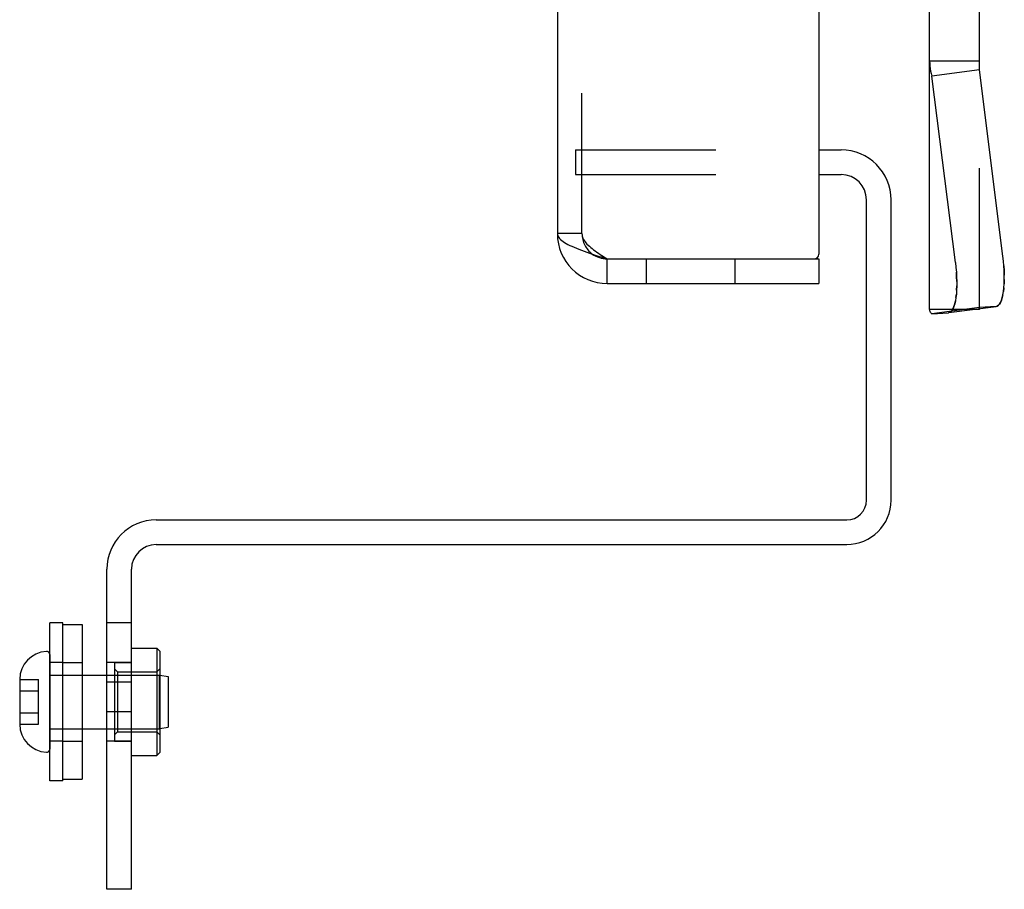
# Model space of a CAD drawing. Header units: inches. Extents: x 0 to 81, y 0 to 52.4.
# Tile 35 of 46: x 43.9 to 47, y 11.1 to 13.9. Entities that reach past the tile are written whole.
import ezdxf

# ---------------------------------------------------------------- set-up
doc = ezdxf.new("R2010")
doc.units = ezdxf.units.IN
doc.header["$LTSCALE"] = 4.452381
doc.header["$MEASUREMENT"] = 0
doc.linetypes.add('HIDDEN', pattern=[0.2, 0.1, -0.1])
doc.layers.get('0').update_dxf_attribs({"linetype": 'CONTINUOUS'})
doc.layers.add('02___PRT_ALL_AXES', color=7, linetype='CONTINUOUS')
doc.layers.add('DEFAULT_2', color=8, linetype='HIDDEN')

msp = doc.modelspace()

# ---------------------------------------------------------------- linework, layer by layer
at = {"color": 3, "linetype": 'Continuous'}
for p, q in [((46.4559, 38.9236), (46.4559, 13.1096)), ((45.6279, 38.8586), (45.6279, 13.1746)), ((46.4559, 13.3618), (46.5269, 13.3618)), ((46.6069, 12.3303), (46.6069, 13.2818)), ((45.7859, 13.0946), (46.4409, 13.0946)), ((45.7859, 13.0166), (46.4559, 13.0166)), ((44.3571, 12.2678), (46.5444, 12.2678)), ((44.2009, 11.0978), (44.2009, 12.1116))]:
    msp.add_line(p, q, dxfattribs=at)
at = {"color": 6, "linetype": 'Continuous'}
for p, q in [((46.8071, 12.9343), (46.8071, 13.933)), ((46.9646, 13.6934), (46.9646, 13.933)), ((46.8071, 13.7217), (46.9646, 13.7217)), ((46.9646, 13.6934), (46.814, 13.6736)), ((47.0392, 13.1029), (46.9646, 13.6934)), ((46.8886, 13.0832), (46.814, 13.6736)), ((46.8675, 12.9244), (47.0181, 12.9441)), ((46.8073, 12.932), (46.8071, 12.9343)), ((46.8079, 12.9297), (46.8073, 12.932)), ((46.8088, 12.9275), (46.8079, 12.9297)), ((46.8102, 12.9252), (46.8088, 12.9275)), ((46.8119, 12.923), (46.8102, 12.9252)), ((46.814, 12.9209), (46.8119, 12.923)), ((46.814, 12.9209), (46.8668, 12.9243)), ((46.8675, 12.9244), (46.8668, 12.9243)), ((46.9646, 12.9343), (46.9431, 12.9343)), ((46.9646, 12.9343), (46.9646, 12.9371))]:
    msp.add_line(p, q, dxfattribs=at)
at = {"color": 7, "linetype": 'Continuous'}
for p, q in [((46.4559, 13.4398), (46.5269, 13.4398)), ((46.6849, 12.3303), (46.6849, 13.2818)), ((45.7859, 13.0166), (45.7859, 13.0946)), ((46.4409, 13.0946), (46.4559, 13.0946)), ((46.4559, 13.0946), (46.4559, 13.0166)), ((44.3571, 12.1898), (46.5444, 12.1898)), ((44.2789, 11.0978), (44.2789, 12.1116)), ((44.2789, 11.8616), (44.3589, 11.8616)), ((44.3689, 11.8516), (44.3589, 11.8616)), ((44.3589, 11.8616), (44.3589, 11.5216)), ((44.3689, 11.8516), (44.3689, 11.5316)), ((43.9249, 11.7626), (43.9249, 11.7615)), ((43.9249, 11.7615), (43.9249, 11.6216)), ((44.1229, 11.7766), (44.2009, 11.7766)), ((44.3689, 11.7761), (44.3949, 11.7716)), ((44.3949, 11.7716), (44.3949, 11.6116)), ((44.2789, 11.6603), (44.2009, 11.6603)), ((43.9249, 11.6216), (43.9249, 11.6205)), ((44.1229, 11.6066), (44.2009, 11.6066)), ((44.3689, 11.607), (44.3949, 11.6116)), ((44.2789, 11.5216), (44.3589, 11.5216)), ((44.3689, 11.5316), (44.3589, 11.5216)), ((44.2789, 11.0978), (44.2009, 11.0978))]:
    msp.add_line(p, q, dxfattribs=at)
at = {"color": 6, "linetype": 'Continuous'}
for points in [[(46.8071, 13.7217), (46.8073, 13.7136), (46.8079, 13.7056), (46.8088, 13.6975), (46.8102, 13.6895), (46.8119, 13.6816), (46.814, 13.6736)], [(47.0181, 12.9441), (47.0214, 12.9451), (47.0252, 12.9476), (47.0286, 12.9516), (47.0318, 12.957), (47.0347, 12.9638), (47.0372, 12.9719), (47.0393, 12.9812), (47.041, 12.9917), (47.0423, 13.0032), (47.0432, 13.0156), (47.0436, 13.0289), (47.0436, 13.0429), (47.0432, 13.0574), (47.0423, 13.0723), (47.041, 13.0875), (47.0392, 13.1029)], [(46.8886, 13.0832), (46.8904, 13.0677), (46.8917, 13.0526), (46.8926, 13.0376), (46.893, 13.0231), (46.893, 13.0092), (46.8926, 12.9959), (46.8917, 12.9834), (46.8904, 12.9719), (46.8887, 12.9614), (46.8866, 12.9521), (46.8841, 12.944), (46.8812, 12.9372), (46.878, 12.9318), (46.8746, 12.9278), (46.8708, 12.9253), (46.8675, 12.9244)]]:
    msp.add_lwpolyline(points, dxfattribs=at)
at = {"color": 3, "linetype": 'Continuous'}
for points in [[(45.6279, 13.1746), (45.6282, 13.1715), (45.629, 13.1684), (45.6305, 13.1653), (45.6325, 13.1622), (45.635, 13.1592), (45.6381, 13.1561), (45.6418, 13.153), (45.646, 13.1499), (45.6507, 13.1469), (45.6558, 13.1438), (45.6615, 13.1407), (45.6676, 13.1376), (45.6742, 13.1346), (45.6811, 13.1315), (45.6884, 13.1284), (45.6961, 13.1253), (45.7041, 13.1222), (45.7124, 13.1192), (45.721, 13.1161), (45.7299, 13.113)], [(45.7299, 13.113), (45.7389, 13.1099), (45.7481, 13.1069), (45.7574, 13.1038), (45.7668, 13.1007), (45.7763, 13.0976), (45.7859, 13.0946)]]:
    msp.add_lwpolyline(points, dxfattribs=at)
at = {"color": 7, "linetype": 'Continuous'}
for centre, radius, start, end in [((46.5269, 13.2818), 0.158, 0, 90), ((45.7859, 13.1746), 0.08, 233.835, 270), ((46.5444, 12.3303), 0.1405, 270, 360), ((44.3571, 12.1116), 0.0782, 90, 180), ((44.0149, 11.7616), 0.09, 93.5833, 179.328), ((44.0099, 11.8414), 0.01, 360, 93.5833), ((44.0149, 11.6216), 0.09, 180.672, 266.4167), ((44.0099, 11.5417), 0.01, 266.4167, 0)]:
    msp.add_arc(centre, radius, start, end, dxfattribs=at)
at = {"color": 3, "linetype": 'Continuous'}
for centre, radius, start, end in [((46.5269, 13.2818), 0.08, 0, 90), ((45.7859, 13.1746), 0.158, 180, 270), ((46.4409, 13.1096), 0.015, 270, 360), ((46.5444, 12.3303), 0.0625, 270, 360), ((44.3571, 12.1116), 0.1562, 90, 180)]:
    msp.add_arc(centre, radius, start, end, dxfattribs=at)
at = {"layer": '02___PRT_ALL_AXES', "color": 7, "linetype": 'Continuous'}
for p, q in [((44.0619, 11.9416), (44.0199, 11.9416)), ((44.0199, 11.4416), (44.0199, 11.9416)), ((44.0619, 11.4416), (44.0619, 11.9416)), ((44.0619, 11.9366), (44.1229, 11.9366)), ((44.1229, 11.9366), (44.1229, 11.4466)), ((44.0619, 11.4466), (44.1229, 11.4466)), ((44.0619, 11.4416), (44.0199, 11.4416))]:
    msp.add_line(p, q, dxfattribs=at)
at = {"layer": '02___PRT_ALL_AXES', "color": 8, "linetype": 'HIDDEN'}
for p, q in [((44.0619, 11.8166), (44.0199, 11.8166)), ((44.0619, 11.8161), (44.1229, 11.8161)), ((44.0619, 11.5666), (44.0199, 11.5666)), ((44.0619, 11.5671), (44.1229, 11.5671))]:
    msp.add_line(p, q, dxfattribs=at)
at = {"layer": 'DEFAULT_2', "color": 8, "linetype": 'HIDDEN'}
for p, q in [((45.7059, 13.1746), (45.7059, 38.8586)), ((46.9646, 12.9371), (46.9646, 13.6934)), ((45.6849, 13.4398), (46.4559, 13.4398)), ((45.6849, 13.4398), (45.6849, 13.3618)), ((45.6849, 13.3618), (46.4559, 13.3618)), ((45.7059, 13.1746), (45.6279, 13.1746)), ((45.9094, 13.0946), (45.9094, 13.0166)), ((46.1904, 13.0946), (46.1904, 13.0166)), ((46.8926, 12.9959), (46.893, 13.0092)), ((47.0436, 13.0289), (47.0432, 13.0156)), ((46.8904, 12.9719), (46.8917, 12.9834)), ((47.0423, 13.0032), (47.041, 12.9917)), ((47.0174, 12.944), (46.9646, 12.9406)), ((47.0174, 12.944), (47.0181, 12.9441)), ((46.9431, 12.9343), (46.8071, 12.9343)), ((46.9646, 12.9406), (46.814, 12.9209)), ((46.9147, 12.9343), (46.9145, 12.9343)), ((46.9146, 12.9343), (46.9145, 12.9343)), ((46.9149, 12.9343), (46.9147, 12.9343)), ((46.9148, 12.9343), (46.9147, 12.9343)), ((44.2789, 11.9418), (44.2009, 11.9418)), ((44.0199, 11.8414), (44.0199, 11.5417)), ((44.2789, 11.8166), (44.2009, 11.8166)), ((44.2249, 11.8161), (44.2789, 11.8161)), ((44.2249, 11.8161), (44.2249, 11.5671)), ((44.2349, 11.7866), (44.2249, 11.7966)), ((44.3589, 11.7866), (44.3689, 11.7966)), ((43.9249, 11.7626), (43.9849, 11.7626)), ((43.9849, 11.6205), (43.9849, 11.7626)), ((44.0199, 11.7766), (44.1229, 11.7766)), ((44.2009, 11.7766), (44.3665, 11.7766)), ((44.2349, 11.7866), (44.3589, 11.7866)), ((44.2349, 11.7866), (44.2349, 11.5966)), ((44.3589, 11.7866), (44.3589, 11.7766)), ((44.3665, 11.7766), (44.3689, 11.7761)), ((44.3665, 11.7766), (44.3665, 11.6066)), ((43.9249, 11.7266), (43.9849, 11.7266)), ((44.2789, 11.7538), (44.2009, 11.7538)), ((43.9249, 11.6566), (43.9849, 11.6566)), ((43.9249, 11.6205), (43.9849, 11.6205)), ((44.0199, 11.6066), (44.1229, 11.6066)), ((44.2009, 11.6066), (44.3665, 11.6066)), ((44.3589, 11.6066), (44.3589, 11.5966)), ((44.3665, 11.6066), (44.3689, 11.607)), ((44.2349, 11.5966), (44.2249, 11.5866)), ((44.2349, 11.5966), (44.3589, 11.5966)), ((44.3589, 11.5966), (44.3689, 11.5866)), ((44.2789, 11.5666), (44.2009, 11.5666)), ((44.2249, 11.5671), (44.2789, 11.5671))]:
    msp.add_line(p, q, dxfattribs=at)
for points in [[(45.7059, 13.1746), (45.7061, 13.1709), (45.7067, 13.1673), (45.7077, 13.1636), (45.7091, 13.16), (45.7109, 13.1564), (45.7131, 13.1527), (45.7157, 13.1491), (45.7186, 13.1455), (45.7218, 13.1418), (45.7254, 13.1382), (45.7293, 13.1346), (45.7335, 13.1309), (45.7379, 13.1273), (45.7426, 13.1236), (45.7475, 13.12), (45.7526, 13.1164), (45.7579, 13.1127), (45.7633, 13.1091), (45.7689, 13.1055), (45.7745, 13.1018), (45.7802, 13.0982), (45.7859, 13.0946)], [(47.0423, 13.0723), (47.0432, 13.0574), (47.0436, 13.0429)], [(46.893, 13.0231), (46.8926, 13.0376), (46.8917, 13.0526)], [(47.0393, 12.9812), (47.0372, 12.9719), (47.0347, 12.9638), (47.0318, 12.957), (47.0286, 12.9516), (47.0252, 12.9476), (47.0214, 12.9451)], [(46.878, 12.9318), (46.8812, 12.9372), (46.8841, 12.944), (46.8866, 12.9521), (46.8887, 12.9614)], [(46.8708, 12.9253), (46.8746, 12.9278), (46.878, 12.9318)], [(46.9183, 12.9346), (46.9177, 12.9345), (46.9171, 12.9344), (46.9166, 12.9344), (46.9162, 12.9344), (46.9158, 12.9343), (46.9155, 12.9343), (46.9152, 12.9343), (46.9149, 12.9343)]]:
    msp.add_lwpolyline(points, dxfattribs=at)
msp.add_arc((45.7859, 13.1746), 0.08, 180, 233.835, dxfattribs=at)

doc.saveas('drawing.dxf')
